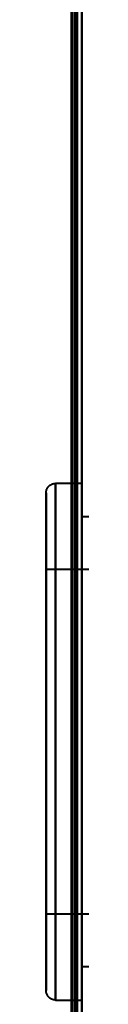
# Model space of a CAD drawing. Header units: millimetres. Extents: x -1352 to 2139, y -120 to 1210.
# Tile 70 of 87: x 701.25 to 705, y 870.92 to 973.84. Entities that reach past the tile are written whole.
import ezdxf

# ---------------------------------------------------------------- set-up
doc = ezdxf.new("R2010")
doc.units = ezdxf.units.MM
doc.layers.add('G-IMPT', color=8, linetype='Continuous', lineweight=40)

# ---------------------------------------------------------------- blocks, each defined once
blk = doc.blocks.new('NEXA 2000 CALQUES_dwg-762145-Avant')
at = {"layer": 'G-IMPT'}
for p, q in [((704.5, 129.47), (704.5, 1102.27)), ((704.3, 1099.37), (704.3, 883.37)), ((704.3, 883.37), (704.3, 1099.37)), ((705, 1099.37), (705, 883.37)), ((705, 883.37), (705, 1084.37)), ((705, 682.37), (705, 1084.37)), ((705, 1084.37), (705, 883.37)), ((704.3, 1082.75), (704.3, 883.37)), ((704.3, 684), (704.3, 1082.75)), ((704.3, 684), (704.3, 1082.75)), ((705, 925.37), (702.25, 925.37)), ((702.25, 925.37), (702.25, 871.37)), ((702.25, 925.37), (702.25, 871.37)), ((702.25, 898.37), (702.25, 925.37)), ((702.25, 898.37), (702.25, 925.37)), ((705, 925.37), (705, 898.37)), ((701.25, 898.37), (701.25, 924.37)), ((701.25, 872.37), (701.25, 924.37)), ((701.25, 924.37), (701.25, 898.37)), ((705, 898.37), (705, 923.37)), ((707.5, 921.87), (705, 921.87)), ((705, 898.37), (705, 921.87)), ((705, 921.87), (705, 898.37)), ((705.75, 916.37), (701.25, 916.37)), ((701.25, 898.37), (701.25, 916.37)), ((701.25, 916.37), (701.25, 898.37)), ((701.25, 872.37), (701.25, 898.37)), ((701.25, 898.37), (701.25, 872.37)), ((701.25, 880.37), (701.25, 898.37)), ((701.25, 898.37), (701.25, 880.37)), ((702.25, 871.37), (702.25, 898.37)), ((705, 898.37), (705, 871.37)), ((705, 898.37), (705, 871.37)), ((705, 874.87), (705, 898.37)), ((705, 873.37), (705, 898.37)), ((705, 898.37), (705, 874.87)), ((704.3, 883.37), (704.3, 684)), ((704.3, 883.37), (704.3, 684)), ((704.3, 883.37), (704.3, 667.37)), ((704.3, 667.37), (704.3, 883.37)), ((705, 682.37), (705, 883.37)), ((705, 883.37), (705, 682.37)), ((705, 883.37), (705, 667.37)), ((701.25, 880.37), (705.75, 880.37)), ((705, 874.87), (707.5, 874.87)), ((702.25, 871.37), (705, 871.37))]:
    blk.add_line(p, q, dxfattribs=at)
at = {"layer": 'G-IMPT', "flags": 128}
for points in [[(703.9, 161.37), (703.9, 396.6), (703.9, 631.82), (703.9, 867.05), (703.9, 1102.27)], [(703.9, 1102.27), (703.9, 867.05), (703.9, 631.82), (703.9, 396.6), (703.9, 161.37)], [(704, 1102.37), (704, 859.12), (704, 615.87), (704, 372.62), (704, 129.37)], [(704, 129.37), (704, 372.62), (704, 615.87), (704, 859.12), (704, 1102.37)], [(704, 1102.27), (704, 859.07), (704, 615.87), (704, 372.67), (704, 129.47)], [(704, 129.47), (704, 372.67), (704, 615.87), (704, 859.07), (704, 1102.27)], [(704.4, 128.97), (704.4, 372.42), (704.4, 615.87), (704.4, 859.32), (704.4, 1102.77)], [(704.4, 1102.77), (704.4, 859.32), (704.4, 615.87), (704.4, 372.42), (704.4, 128.97)], [(704.4, 128.97), (704.4, 372.42), (704.4, 615.87), (704.4, 859.32), (704.4, 1102.77)], [(704.5, 1102.77), (704.5, 859.32), (704.5, 615.87), (704.5, 372.42), (704.5, 128.97)], [(704.5, 129.47), (704.5, 372.67), (704.5, 615.87), (704.5, 859.07), (704.5, 1102.27)], [(704.5, 1102.27), (704.5, 859.07), (704.5, 615.87), (704.5, 372.67), (704.5, 129.47)], [(704.5, 129.47), (704.5, 372.67), (704.5, 615.87), (704.5, 859.07), (704.5, 1102.27)], [(704.5, 1102.27), (704.5, 859.07), (704.5, 615.87), (704.5, 372.67), (704.5, 129.47)], [(704.5, 129.47), (704.5, 372.67), (704.5, 615.87), (704.5, 859.07), (704.5, 1102.27)], [(704.5, 1102.27), (704.5, 859.07), (704.5, 615.87), (704.5, 372.67), (704.5, 129.47)], [(705, 1102.77), (705, 859.32), (705, 615.87), (705, 372.42), (705, 128.97)], [(705, 129.47), (705, 372.67), (705, 615.87), (705, 859.07), (705, 1102.27)], [(701.25, 924.37), (701.25, 924.41), (701.25, 924.45), (701.26, 924.49), (701.26, 924.53), (701.27, 924.57), (701.28, 924.61), (701.29, 924.65), (701.3, 924.69), (701.31, 924.72), (701.33, 924.76), (701.35, 924.8), (701.36, 924.83), (701.38, 924.87), (701.4, 924.9), (701.42, 924.94), (701.45, 924.97), (701.47, 925), (701.5, 925.03), (701.53, 925.06), (701.55, 925.09), (701.58, 925.12), (701.61, 925.14), (701.64, 925.17), (701.68, 925.19), (701.71, 925.21), (701.74, 925.23), (701.78, 925.25), (701.81, 925.27), (701.85, 925.29), (701.89, 925.3), (701.93, 925.32), (701.96, 925.33), (702, 925.34), (702.04, 925.35), (702.08, 925.36), (702.12, 925.36), (702.16, 925.37), (702.2, 925.37), (702.24, 925.37), (702.25, 925.37)], [(701.25, 924.37), (701.25, 924.35), (701.25, 924.29), (701.25, 924.19), (701.25, 924.04), (701.25, 923.85), (701.25, 923.63), (701.25, 923.36), (701.25, 923.05), (701.25, 922.71), (701.25, 922.32), (701.25, 921.9), (701.25, 921.43), (701.25, 920.94), (701.25, 920.4), (701.25, 919.83), (701.25, 919.23), (701.25, 918.59), (701.25, 917.92), (701.25, 917.22), (701.25, 916.49), (701.25, 915.73), (701.25, 914.94), (701.25, 914.12), (701.25, 913.28), (701.25, 912.42), (701.25, 911.53), (701.25, 910.63), (701.25, 909.7), (701.25, 908.76), (701.25, 907.79), (701.25, 906.82), (701.25, 905.83), (701.25, 904.82), (701.25, 903.81), (701.25, 902.79), (701.25, 901.76), (701.25, 900.73), (701.25, 899.69), (701.25, 898.65), (701.25, 897.61), (701.25, 896.57), (701.25, 895.54), (701.25, 894.51), (701.25, 893.48), (701.25, 892.47), (701.25, 891.46), (701.25, 890.46), (701.25, 889.48), (701.25, 888.51), (701.25, 887.55), (701.25, 886.62), (701.25, 885.7), (701.25, 884.8), (701.25, 883.92), (701.25, 883.07), (701.25, 882.24), (701.25, 881.44), (701.25, 880.66), (701.25, 879.92), (701.25, 879.2), (701.25, 878.51), (701.25, 877.86), (701.25, 877.24), (701.25, 876.65), (701.25, 876.09), (701.25, 875.58), (701.25, 875.09), (701.25, 874.65), (701.25, 874.24), (701.25, 873.87), (701.25, 873.55), (701.25, 873.26), (701.25, 873.01), (701.25, 872.8), (701.25, 872.63), (701.25, 872.51), (701.25, 872.42), (701.25, 872.38), (701.25, 872.37)], [(701.25, 872.37), (701.25, 872.39), (701.25, 872.46), (701.25, 872.56), (701.25, 872.7), (701.25, 872.89), (701.25, 873.12), (701.25, 873.38), (701.25, 873.69), (701.25, 874.04), (701.25, 874.42), (701.25, 874.85), (701.25, 875.31), (701.25, 875.81), (701.25, 876.34), (701.25, 876.91), (701.25, 877.52), (701.25, 878.16), (701.25, 878.83), (701.25, 879.53), (701.25, 880.26), (701.25, 881.02), (701.25, 881.81), (701.25, 882.62), (701.25, 883.46), (701.25, 884.32), (701.25, 885.21), (701.25, 886.12), (701.25, 887.04), (701.25, 887.99), (701.25, 888.95), (701.25, 889.93), (701.25, 890.92), (701.25, 891.92), (701.25, 892.93), (701.25, 893.95), (701.25, 894.98), (701.25, 896.01), (701.25, 897.05), (701.25, 898.09), (701.25, 899.13), (701.25, 900.17), (701.25, 901.21), (701.25, 902.24), (701.25, 903.26), (701.25, 904.28), (701.25, 905.29), (701.25, 906.28), (701.25, 907.27), (701.25, 908.24), (701.25, 909.19), (701.25, 910.13), (701.25, 911.05), (701.25, 911.94), (701.25, 912.82), (701.25, 913.67), (701.25, 914.5), (701.25, 915.3), (701.25, 916.08), (701.25, 916.83), (701.25, 917.54), (701.25, 918.23), (701.25, 918.89), (701.25, 919.51), (701.25, 920.1), (701.25, 920.65), (701.25, 921.17), (701.25, 921.65), (701.25, 922.1), (701.25, 922.5), (701.25, 922.87), (701.25, 923.2), (701.25, 923.49), (701.25, 923.74), (701.25, 923.94), (701.25, 924.11), (701.25, 924.24), (701.25, 924.32), (701.25, 924.37), (701.25, 924.37)], [(702.25, 871.37), (702.21, 871.37), (702.17, 871.38), (702.13, 871.38), (702.09, 871.39), (702.05, 871.39), (702.01, 871.4), (701.97, 871.41), (701.94, 871.42), (701.9, 871.44), (701.86, 871.45), (701.82, 871.47), (701.79, 871.49), (701.75, 871.5), (701.72, 871.53), (701.69, 871.55), (701.65, 871.57), (701.62, 871.59), (701.59, 871.62), (701.56, 871.65), (701.53, 871.68), (701.51, 871.7), (701.48, 871.74), (701.45, 871.77), (701.43, 871.8), (701.41, 871.83), (701.39, 871.87), (701.37, 871.9), (701.35, 871.94), (701.33, 871.97), (701.32, 872.01), (701.3, 872.05), (701.29, 872.09), (701.28, 872.12), (701.27, 872.16), (701.26, 872.2), (701.26, 872.24), (701.25, 872.28), (701.25, 872.32), (701.25, 872.36), (701.25, 872.37)]]:
    blk.add_lwpolyline(points, dxfattribs=at)

msp = doc.modelspace()

# ---------------------------------------------------------------- block references
at = {"layer": 'G-IMPT'}
msp.add_blockref('NEXA 2000 CALQUES_dwg-762145-Avant', (0, 0), dxfattribs=at)

doc.saveas('drawing.dxf')
